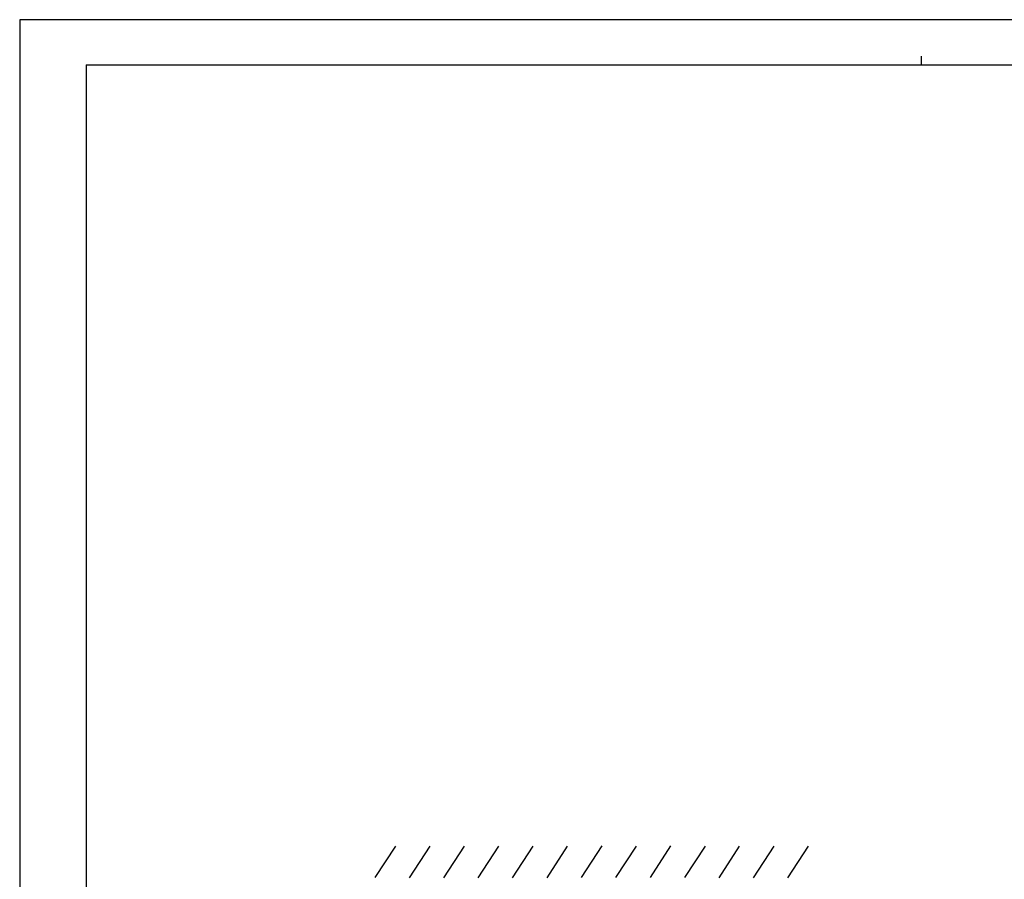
# Model space of a CAD drawing. Header units: inches. Extents: x 0 to 166, y 0 to 117.
# Tile 26 of 72: x 0 to 45, y 78 to 117. Entities that reach past the tile are written whole.
import ezdxf

# ---------------------------------------------------------------- set-up
doc = ezdxf.new("R2010")
doc.units = ezdxf.units.IN
doc.header["$LTSCALE"] = 9.105315
doc.header["$MEASUREMENT"] = 0
doc.layers.get('0').update_dxf_attribs({"linetype": 'CONTINUOUS'})

msp = doc.modelspace()

# ---------------------------------------------------------------- linework, layer by layer
at = {"color": 7, "linetype": 'CONTINUOUS'}
for p, q in [((0, 116.929), (0, 0)), ((165.551, 116.929), (0, 116.929)), ((41.339, 115.256), (41.339, 114.862)), ((3.051, 114.862), (3.051, 2.067)), ((3.051, 114.862), (162.5, 114.862)), ((16.3, 77.58), (17.244, 79.029)), ((25.767, 77.582), (26.711, 79.031)), ((27.345, 77.58), (28.288, 79.03)), ((28.925, 77.585), (29.868, 79.034)), ((30.508, 77.58), (31.451, 79.029)), ((17.886, 77.573), (18.83, 79.022)), ((19.454, 77.577), (20.398, 79.026)), ((21.031, 77.574), (21.975, 79.023)), ((22.61, 77.574), (23.554, 79.023)), ((24.187, 77.575), (25.131, 79.024)), ((32.077, 77.576), (33.02, 79.025)), ((33.654, 77.574), (34.598, 79.023)), ((35.231, 77.575), (36.175, 79.025))]:
    msp.add_line(p, q, dxfattribs=at)

doc.saveas('drawing.dxf')
